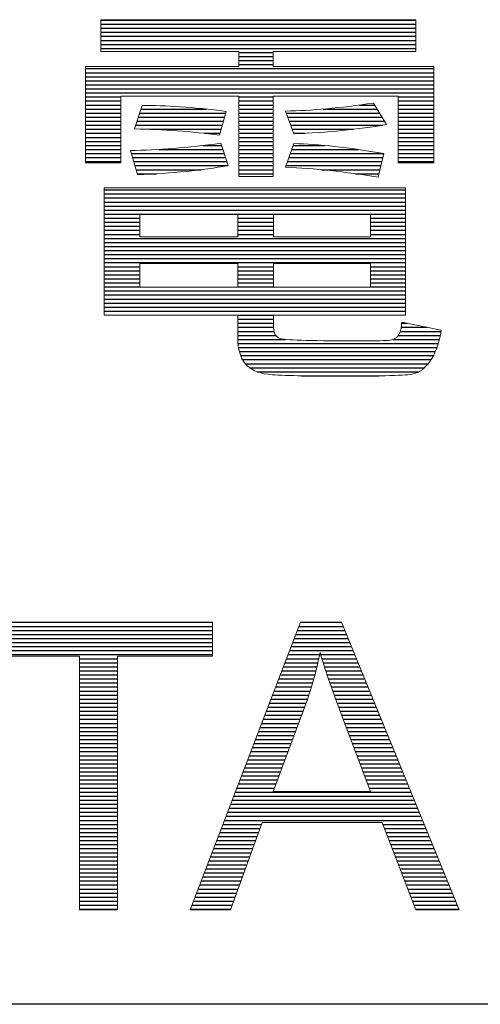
# Model space of a CAD drawing. Header units: millimetres. Extents: x 0 to 1700, y 17 to 1205.
# Tile 16 of 51: x 408 to 439, y 154 to 220. Entities that reach past the tile are written whole.
import ezdxf

# ---------------------------------------------------------------- set-up
doc = ezdxf.new("R2010")
doc.units = ezdxf.units.MM
doc.header["$LTSCALE"] = 77.505185
doc.layers.get('0').update_dxf_attribs({"linetype": 'CONTINUOUS'})
doc.layers.add('DF', color=3, linetype='CONTINUOUS')
doc.layers.add('TXT', color=7, linetype='CONTINUOUS')

# ---------------------------------------------------------------- blocks, each defined once
blk = doc.blocks.new('A$C16500')
at = {"color": 4}
for p, q in [((82.062, 18.912), (88.362, 18.912)), ((82.062, 18.831), (88.362, 18.831)), ((82.062, 18.75), (88.362, 18.75)), ((82.062, 18.669), (88.362, 18.669)), ((82.062, 18.589), (88.362, 18.589)), ((82.062, 18.508), (88.362, 18.508)), ((82.062, 18.427), (88.362, 18.427)), ((82.062, 18.346), (88.362, 18.346)), ((84.817, 18.266), (85.508, 18.266)), ((84.817, 18.185), (85.508, 18.185)), ((84.817, 18.104), (85.508, 18.104)), ((81.752, 17.943), (88.719, 17.943)), ((84.817, 18.023), (85.508, 18.023)), ((81.752, 17.862), (88.719, 17.862)), ((81.752, 17.781), (88.719, 17.781)), ((81.752, 17.7), (88.719, 17.7)), ((81.752, 17.62), (88.719, 17.62)), ((81.752, 17.539), (88.719, 17.539)), ((81.752, 17.458), (88.719, 17.458)), ((81.752, 17.377), (82.46, 17.377)), ((84.817, 17.377), (85.508, 17.377)), ((88.004, 17.377), (88.719, 17.377)), ((81.752, 17.297), (82.46, 17.297)), ((81.752, 17.216), (82.46, 17.216)), ((81.752, 17.135), (82.46, 17.135)), ((82.863, 17.135), (84.174, 17.135)), ((84.817, 17.297), (85.508, 17.297)), ((84.817, 17.216), (85.508, 17.216)), ((84.817, 17.135), (85.508, 17.135)), ((86.507, 17.135), (87.584, 17.135)), ((87.235, 17.216), (87.535, 17.216)), ((88.004, 17.297), (88.719, 17.297)), ((88.004, 17.216), (88.719, 17.216)), ((88.004, 17.135), (88.719, 17.135)), ((81.752, 17.054), (82.46, 17.054)), ((81.752, 16.974), (82.46, 16.974)), ((82.811, 16.974), (84.532, 16.974)), ((82.837, 17.054), (84.555, 17.054)), ((84.817, 17.054), (85.508, 17.054)), ((84.817, 16.974), (85.508, 16.974)), ((85.771, 17.054), (87.633, 17.054)), ((85.801, 16.974), (87.681, 16.974)), ((88.004, 17.054), (88.719, 17.054)), ((88.004, 16.974), (88.719, 16.974)), ((81.752, 16.893), (82.46, 16.893)), ((81.752, 16.812), (82.46, 16.812)), ((81.752, 16.731), (82.46, 16.731)), ((82.759, 16.812), (84.487, 16.812)), ((82.785, 16.893), (84.51, 16.893)), ((83.039, 16.731), (84.465, 16.731)), ((84.817, 16.893), (85.508, 16.893)), ((84.817, 16.812), (85.508, 16.812)), ((84.817, 16.731), (85.508, 16.731)), ((85.83, 16.893), (87.73, 16.893)), ((85.86, 16.812), (87.702, 16.812)), ((85.889, 16.731), (87.115, 16.731)), ((88.004, 16.893), (88.719, 16.893)), ((88.004, 16.812), (88.719, 16.812)), ((88.004, 16.731), (88.719, 16.731)), ((81.752, 16.651), (82.46, 16.651)), ((81.752, 16.57), (82.46, 16.57)), ((84.128, 16.651), (84.442, 16.651)), ((84.817, 16.651), (85.508, 16.651)), ((84.817, 16.57), (85.508, 16.57)), ((85.919, 16.651), (86.139, 16.651)), ((88.004, 16.651), (88.719, 16.651)), ((88.004, 16.57), (88.719, 16.57)), ((81.752, 16.489), (82.46, 16.489)), ((81.752, 16.408), (82.46, 16.408)), ((84.107, 16.408), (84.474, 16.408)), ((84.817, 16.489), (85.508, 16.489)), ((84.817, 16.408), (85.508, 16.408)), ((85.909, 16.408), (86.542, 16.408)), ((88.004, 16.489), (88.719, 16.489)), ((88.004, 16.408), (88.719, 16.408)), ((81.752, 16.328), (82.46, 16.328)), ((81.752, 16.247), (82.46, 16.247)), ((81.752, 16.166), (82.46, 16.166)), ((82.669, 16.247), (84.527, 16.247)), ((82.693, 16.166), (84.554, 16.166)), ((83.221, 16.328), (84.501, 16.328)), ((84.817, 16.328), (85.508, 16.328)), ((84.817, 16.247), (85.508, 16.247)), ((84.817, 16.166), (85.508, 16.166)), ((85.824, 16.166), (87.7, 16.166)), ((85.852, 16.247), (87.717, 16.247)), ((85.881, 16.328), (87.211, 16.328)), ((88.004, 16.328), (88.719, 16.328)), ((88.004, 16.247), (88.719, 16.247)), ((88.004, 16.166), (88.719, 16.166)), ((81.752, 16.085), (82.46, 16.085)), ((82.716, 16.085), (84.58, 16.085)), ((82.74, 16.005), (84.596, 16.005)), ((84.817, 16.085), (85.508, 16.085)), ((84.817, 16.005), (85.508, 16.005)), ((85.767, 16.005), (87.661, 16.005)), ((85.795, 16.085), (87.68, 16.085)), ((88.004, 16.085), (88.719, 16.085)), ((82.764, 15.924), (84.065, 15.924)), ((82.787, 15.843), (83.173, 15.843)), ((84.817, 15.924), (85.508, 15.924)), ((84.817, 15.843), (85.508, 15.843)), ((86.471, 15.924), (87.641, 15.924)), ((87.154, 15.843), (87.622, 15.843)), ((82.127, 15.52), (88.153, 15.52)), ((82.127, 15.439), (88.153, 15.439)), ((82.127, 15.359), (88.153, 15.359)), ((82.127, 15.278), (88.153, 15.278)), ((82.127, 15.197), (88.153, 15.197)), ((82.127, 15.116), (88.153, 15.116)), ((82.127, 15.036), (88.153, 15.036)), ((82.127, 14.955), (82.841, 14.955)), ((84.8, 14.955), (85.516, 14.955)), ((87.454, 14.955), (88.153, 14.955)), ((82.127, 14.874), (82.841, 14.874)), ((82.127, 14.793), (82.841, 14.793)), ((84.8, 14.874), (85.516, 14.874)), ((84.8, 14.793), (85.516, 14.793)), ((87.454, 14.874), (88.153, 14.874)), ((87.454, 14.793), (88.153, 14.793)), ((82.127, 14.713), (82.841, 14.713)), ((82.127, 14.632), (82.841, 14.632)), ((84.8, 14.713), (85.516, 14.713)), ((84.8, 14.632), (85.516, 14.632)), ((87.454, 14.713), (88.153, 14.713)), ((87.454, 14.632), (88.153, 14.632)), ((82.127, 14.551), (88.153, 14.551)), ((82.127, 14.47), (88.153, 14.47)), ((82.127, 14.39), (88.153, 14.39)), ((82.127, 14.309), (88.153, 14.309)), ((82.127, 14.228), (88.153, 14.228)), ((82.127, 14.147), (88.153, 14.147)), ((82.127, 14.067), (88.153, 14.067)), ((82.127, 13.986), (82.841, 13.986)), ((84.8, 13.986), (85.516, 13.986)), ((87.454, 13.986), (88.153, 13.986)), ((82.127, 13.905), (82.841, 13.905)), ((82.127, 13.824), (82.841, 13.824)), ((84.8, 13.905), (85.516, 13.905)), ((84.8, 13.824), (85.516, 13.824)), ((87.454, 13.905), (88.153, 13.905)), ((87.454, 13.824), (88.153, 13.824)), ((82.127, 13.744), (82.841, 13.744)), ((82.127, 13.663), (82.841, 13.663)), ((82.127, 13.582), (82.841, 13.582)), ((84.8, 13.744), (85.516, 13.744)), ((84.8, 13.663), (85.516, 13.663)), ((84.8, 13.582), (85.516, 13.582)), ((87.454, 13.744), (88.153, 13.744)), ((87.454, 13.663), (88.153, 13.663)), ((87.454, 13.582), (88.153, 13.582)), ((82.127, 13.501), (88.153, 13.501)), ((82.127, 13.421), (88.153, 13.421)), ((82.127, 13.34), (88.153, 13.34)), ((82.127, 13.259), (88.153, 13.259)), ((82.127, 13.178), (88.153, 13.178)), ((82.127, 13.098), (88.153, 13.098)), ((84.8, 13.017), (85.516, 13.017)), ((84.8, 12.936), (85.516, 12.936)), ((84.8, 12.855), (85.516, 12.855)), ((88.077, 12.855), (88.184, 12.855)), ((84.8, 12.775), (85.516, 12.775)), ((84.8, 12.694), (85.523, 12.694)), ((84.8, 12.613), (85.558, 12.613)), ((88.009, 12.613), (88.849, 12.613)), ((88.05, 12.694), (88.865, 12.694)), ((88.07, 12.775), (88.588, 12.775)), ((84.801, 12.532), (85.754, 12.532)), ((84.804, 12.452), (88.809, 12.452)), ((87.907, 12.532), (88.831, 12.532)), ((84.813, 12.371), (88.783, 12.371)), ((84.83, 12.29), (88.751, 12.29)), ((84.855, 12.209), (88.714, 12.209)), ((84.893, 12.129), (88.667, 12.129)), ((84.949, 12.048), (88.607, 12.048)), ((85.035, 11.967), (88.531, 11.967)), ((85.187, 11.886), (88.421, 11.886)), ((86.073, 11.806), (87.62, 11.806)), ((79.74, 6.88), (84.293, 6.88)), ((79.74, 6.799), (84.293, 6.799)), ((79.74, 6.718), (84.293, 6.718)), ((85.991, 6.718), (86.939, 6.718)), ((86.022, 6.799), (86.906, 6.799)), ((86.053, 6.88), (86.873, 6.88)), ((79.74, 6.638), (84.293, 6.638)), ((79.74, 6.557), (84.293, 6.557)), ((85.929, 6.557), (87.005, 6.557)), ((85.96, 6.638), (86.972, 6.638)), ((79.74, 6.476), (84.293, 6.476)), ((79.74, 6.395), (84.293, 6.395)), ((79.74, 6.315), (84.293, 6.315)), ((85.836, 6.315), (87.104, 6.315)), ((85.867, 6.395), (87.071, 6.395)), ((85.898, 6.476), (87.038, 6.476)), ((79.74, 6.234), (84.293, 6.234)), ((81.633, 6.153), (82.392, 6.153)), ((85.774, 6.153), (86.419, 6.153)), ((85.805, 6.234), (86.436, 6.234)), ((86.458, 6.234), (87.137, 6.234)), ((86.482, 6.153), (87.171, 6.153)), ((81.633, 6.072), (82.392, 6.072)), ((81.633, 5.992), (82.392, 5.992)), ((81.633, 5.911), (82.392, 5.911)), ((85.681, 5.911), (86.362, 5.911)), ((85.712, 5.992), (86.382, 5.992)), ((85.743, 6.072), (86.401, 6.072)), ((86.507, 6.072), (87.204, 6.072)), ((86.532, 5.992), (87.237, 5.992)), ((86.559, 5.911), (87.27, 5.911)), ((81.633, 5.83), (82.392, 5.83)), ((81.633, 5.749), (82.392, 5.749)), ((85.618, 5.749), (86.319, 5.749)), ((85.649, 5.83), (86.341, 5.83)), ((86.585, 5.83), (87.303, 5.83)), ((86.613, 5.749), (87.336, 5.749)), ((81.633, 5.669), (82.392, 5.669)), ((81.633, 5.588), (82.392, 5.588)), ((85.556, 5.588), (86.272, 5.588)), ((85.587, 5.669), (86.296, 5.669)), ((86.641, 5.669), (87.369, 5.669)), ((86.669, 5.588), (87.402, 5.588)), ((81.633, 5.507), (82.392, 5.507)), ((81.633, 5.426), (82.392, 5.426)), ((81.633, 5.346), (82.392, 5.346)), ((85.463, 5.346), (86.194, 5.346)), ((85.494, 5.426), (86.221, 5.426)), ((85.525, 5.507), (86.247, 5.507)), ((86.698, 5.507), (87.435, 5.507)), ((86.727, 5.426), (87.468, 5.426)), ((86.756, 5.346), (87.501, 5.346)), ((81.633, 5.265), (82.392, 5.265)), ((81.633, 5.184), (82.392, 5.184)), ((85.401, 5.184), (86.136, 5.184)), ((85.432, 5.265), (86.165, 5.265)), ((86.786, 5.265), (87.534, 5.265)), ((86.816, 5.184), (87.567, 5.184)), ((81.633, 5.103), (82.392, 5.103)), ((81.633, 5.023), (82.392, 5.023)), ((81.633, 4.942), (82.392, 4.942)), ((85.308, 4.942), (86.046, 4.942)), ((85.339, 5.023), (86.076, 5.023)), ((85.37, 5.103), (86.106, 5.103)), ((86.846, 5.103), (87.6, 5.103)), ((86.876, 5.023), (87.633, 5.023)), ((86.907, 4.942), (87.666, 4.942)), ((81.633, 4.861), (82.392, 4.861)), ((81.633, 4.78), (82.392, 4.78)), ((85.246, 4.78), (85.985, 4.78)), ((85.277, 4.861), (86.015, 4.861)), ((86.937, 4.861), (87.699, 4.861)), ((86.968, 4.78), (87.732, 4.78)), ((81.633, 4.7), (82.392, 4.7)), ((81.633, 4.619), (82.392, 4.619)), ((81.633, 4.538), (82.392, 4.538)), ((85.153, 4.538), (85.894, 4.538)), ((85.184, 4.619), (85.924, 4.619)), ((85.215, 4.7), (85.955, 4.7)), ((86.998, 4.7), (87.765, 4.7)), ((87.029, 4.619), (87.798, 4.619)), ((87.059, 4.538), (87.832, 4.538)), ((81.633, 4.457), (82.392, 4.457)), ((81.633, 4.377), (82.392, 4.377)), ((85.091, 4.377), (85.834, 4.377)), ((85.122, 4.457), (85.864, 4.457)), ((87.09, 4.457), (87.865, 4.457)), ((87.12, 4.377), (87.898, 4.377)), ((81.633, 4.296), (82.392, 4.296)), ((81.633, 4.215), (82.392, 4.215)), ((81.633, 4.134), (82.392, 4.134)), ((84.998, 4.134), (85.743, 4.134)), ((85.029, 4.215), (85.773, 4.215)), ((85.06, 4.296), (85.803, 4.296)), ((87.151, 4.296), (87.931, 4.296)), ((87.181, 4.215), (87.964, 4.215)), ((87.212, 4.134), (87.997, 4.134)), ((81.633, 4.054), (82.392, 4.054)), ((81.633, 3.973), (82.392, 3.973)), ((84.936, 3.973), (85.682, 3.973)), ((84.967, 4.054), (85.713, 4.054)), ((87.242, 4.054), (88.03, 4.054)), ((87.273, 3.973), (88.063, 3.973)), ((81.633, 3.892), (82.392, 3.892)), ((81.633, 3.811), (82.392, 3.811)), ((84.874, 3.811), (85.622, 3.811)), ((84.905, 3.892), (85.652, 3.892)), ((87.303, 3.892), (88.096, 3.892)), ((87.334, 3.811), (88.129, 3.811)), ((81.633, 3.731), (82.392, 3.731)), ((81.633, 3.65), (82.392, 3.65)), ((81.633, 3.569), (82.392, 3.569)), ((84.781, 3.569), (85.531, 3.569)), ((84.812, 3.65), (85.561, 3.65)), ((84.843, 3.731), (85.591, 3.731)), ((87.364, 3.731), (88.162, 3.731)), ((87.395, 3.65), (88.195, 3.65)), ((87.425, 3.569), (88.228, 3.569)), ((81.633, 3.488), (82.392, 3.488)), ((81.633, 3.408), (82.392, 3.408)), ((84.719, 3.408), (88.294, 3.408)), ((84.75, 3.488), (88.261, 3.488)), ((81.633, 3.327), (82.392, 3.327)), ((81.633, 3.246), (82.392, 3.246)), ((81.633, 3.165), (82.392, 3.165)), ((84.626, 3.165), (88.393, 3.165)), ((84.657, 3.246), (88.36, 3.246)), ((84.688, 3.327), (88.327, 3.327)), ((81.633, 3.085), (82.392, 3.085)), ((81.633, 3.004), (82.392, 3.004)), ((84.564, 3.004), (88.459, 3.004)), ((84.595, 3.085), (88.426, 3.085)), ((81.633, 2.923), (82.392, 2.923)), ((81.633, 2.842), (82.392, 2.842)), ((81.633, 2.762), (82.392, 2.762)), ((84.471, 2.762), (85.242, 2.762)), ((84.502, 2.842), (85.272, 2.842)), ((84.533, 2.923), (88.493, 2.923)), ((87.7, 2.842), (88.526, 2.842)), ((87.731, 2.762), (88.559, 2.762)), ((81.633, 2.681), (82.392, 2.681)), ((81.633, 2.6), (82.392, 2.6)), ((84.409, 2.6), (85.184, 2.6)), ((84.44, 2.681), (85.213, 2.681)), ((87.762, 2.681), (88.592, 2.681)), ((87.793, 2.6), (88.625, 2.6)), ((81.633, 2.519), (82.392, 2.519)), ((81.633, 2.439), (82.392, 2.439)), ((84.347, 2.439), (85.126, 2.439)), ((84.378, 2.519), (85.155, 2.519)), ((87.825, 2.519), (88.658, 2.519)), ((87.856, 2.439), (88.691, 2.439)), ((81.633, 2.358), (82.392, 2.358)), ((81.633, 2.277), (82.392, 2.277)), ((81.633, 2.196), (82.392, 2.196)), ((84.253, 2.196), (85.038, 2.196)), ((84.284, 2.277), (85.067, 2.277)), ((84.315, 2.358), (85.096, 2.358)), ((87.887, 2.358), (88.724, 2.358)), ((87.918, 2.277), (88.757, 2.277)), ((87.949, 2.196), (88.79, 2.196)), ((81.633, 2.116), (82.392, 2.116)), ((81.633, 2.035), (82.392, 2.035)), ((84.191, 2.035), (84.979, 2.035)), ((84.222, 2.116), (85.009, 2.116)), ((87.98, 2.116), (88.823, 2.116)), ((88.011, 2.035), (88.856, 2.035)), ((81.633, 1.954), (82.392, 1.954)), ((81.633, 1.873), (82.392, 1.873)), ((81.633, 1.793), (82.392, 1.793)), ((84.098, 1.793), (84.892, 1.793)), ((84.129, 1.873), (84.921, 1.873)), ((84.16, 1.954), (84.95, 1.954)), ((88.042, 1.954), (88.889, 1.954)), ((88.073, 1.873), (88.922, 1.873)), ((88.104, 1.793), (88.955, 1.793)), ((81.633, 1.712), (82.392, 1.712)), ((81.633, 1.631), (82.392, 1.631)), ((84.036, 1.631), (84.833, 1.631)), ((84.067, 1.712), (84.863, 1.712)), ((88.135, 1.712), (88.988, 1.712)), ((88.167, 1.631), (89.021, 1.631)), ((81.633, 1.55), (82.392, 1.55)), ((81.633, 1.47), (82.392, 1.47)), ((81.633, 1.389), (82.392, 1.389)), ((83.943, 1.389), (84.746, 1.389)), ((83.974, 1.47), (84.775, 1.47)), ((84.005, 1.55), (84.804, 1.55)), ((88.198, 1.55), (89.054, 1.55)), ((88.229, 1.47), (89.087, 1.47)), ((88.26, 1.389), (89.12, 1.389)), ((81.633, 1.308), (82.392, 1.308)), ((81.633, 1.227), (82.392, 1.227)), ((83.881, 1.227), (84.687, 1.227)), ((83.912, 1.308), (84.716, 1.308)), ((88.291, 1.308), (89.154, 1.308)), ((88.322, 1.227), (89.187, 1.227)), ((81.633, 1.147), (82.392, 1.147)), ((83.85, 1.147), (84.658, 1.147)), ((88.353, 1.147), (89.22, 1.147))]:
    blk.add_line(p, q, dxfattribs=at)
at = {"color": 4, "lineweight": 5}
for points in [[(82.062, 18.287), (82.062, 18.287), (82.062, 18.921), (82.062, 18.921)], [(82.062, 18.921), (82.062, 18.921), (88.362, 18.921), (88.362, 18.921)], [(88.362, 18.921), (88.362, 18.921), (88.362, 18.287), (88.362, 18.287)], [(84.817, 18.287), (84.817, 18.287), (82.062, 18.287), (82.062, 18.287)], [(84.817, 17.986), (84.817, 17.986), (84.817, 18.287), (84.817, 18.287)], [(88.362, 18.287), (88.362, 18.287), (85.508, 18.287), (85.508, 18.287)], [(85.508, 18.287), (85.508, 18.287), (85.508, 17.986), (85.508, 17.986)], [(81.752, 16.063), (81.752, 16.063), (81.752, 17.986), (81.752, 17.986)], [(81.752, 17.986), (81.752, 17.986), (84.817, 17.986), (84.817, 17.986)], [(85.508, 17.986), (85.508, 17.986), (88.719, 17.986), (88.719, 17.986)], [(88.719, 17.986), (88.719, 17.986), (88.719, 16.063), (88.719, 16.063)], [(84.817, 17.396), (84.817, 17.396), (82.46, 17.396), (82.46, 17.396)], [(82.46, 17.396), (82.46, 17.396), (82.46, 16.063), (82.46, 16.063)], [(84.817, 15.791), (84.817, 15.791), (84.817, 17.396), (84.817, 17.396)], [(88.004, 17.396), (88.004, 17.396), (85.508, 17.396), (85.508, 17.396)], [(85.508, 17.396), (85.508, 17.396), (85.508, 15.791), (85.508, 15.791)], [(88.004, 16.063), (88.004, 16.063), (88.004, 17.396), (88.004, 17.396)], [(82.736, 16.739), (82.736, 16.739), (82.886, 17.206), (82.886, 17.206)], [(82.886, 17.206), (83.345, 17.213), (83.904, 17.174), (84.564, 17.088)], [(85.756, 17.095), (86.268, 17.104), (86.853, 17.157), (87.511, 17.255)], [(87.511, 17.255), (87.511, 17.255), (87.772, 16.824), (87.772, 16.824)], [(84.564, 17.088), (84.564, 17.088), (84.431, 16.613), (84.431, 16.613)], [(85.923, 16.64), (85.923, 16.64), (85.756, 17.095), (85.756, 17.095)], [(84.431, 16.613), (83.872, 16.689), (83.308, 16.731), (82.736, 16.739)], [(87.772, 16.824), (87.209, 16.729), (86.591, 16.668), (85.923, 16.64)], [(82.651, 16.307), (83.198, 16.313), (83.801, 16.362), (84.459, 16.454)], [(84.459, 16.454), (84.459, 16.454), (84.606, 16.006), (84.606, 16.006)], [(85.756, 15.974), (85.756, 15.974), (85.923, 16.446), (85.923, 16.446)], [(85.923, 16.446), (86.415, 16.435), (87.015, 16.368), (87.719, 16.246)], [(82.793, 15.825), (82.793, 15.825), (82.651, 16.307), (82.651, 16.307)], [(87.719, 16.246), (87.719, 16.246), (87.605, 15.775), (87.605, 15.775)], [(82.46, 16.063), (82.46, 16.063), (81.752, 16.063), (81.752, 16.063)], [(84.606, 16.006), (84.089, 15.912), (83.484, 15.851), (82.793, 15.825)], [(87.605, 15.775), (86.944, 15.883), (86.328, 15.95), (85.756, 15.974)], [(88.719, 16.063), (88.719, 16.063), (88.004, 16.063), (88.004, 16.063)], [(85.508, 15.791), (85.508, 15.791), (84.817, 15.791), (84.817, 15.791)], [(82.127, 13.019), (82.127, 13.019), (82.127, 15.564), (82.127, 15.564)], [(82.127, 15.564), (82.127, 15.564), (88.153, 15.564), (88.153, 15.564)], [(88.153, 15.564), (88.153, 15.564), (88.153, 13.019), (88.153, 13.019)], [(84.8, 15.031), (84.8, 15.031), (82.841, 15.031), (82.841, 15.031)], [(82.841, 15.031), (82.841, 15.031), (82.841, 14.584), (82.841, 14.584)], [(84.8, 14.584), (84.8, 14.584), (84.8, 15.031), (84.8, 15.031)], [(87.454, 15.031), (87.454, 15.031), (85.516, 15.031), (85.516, 15.031)], [(85.516, 15.031), (85.516, 15.031), (85.516, 14.584), (85.516, 14.584)], [(87.454, 14.584), (87.454, 14.584), (87.454, 15.031), (87.454, 15.031)], [(82.841, 14.584), (82.841, 14.584), (84.8, 14.584), (84.8, 14.584)], [(85.516, 14.584), (85.516, 14.584), (87.454, 14.584), (87.454, 14.584)], [(84.8, 14.052), (84.8, 14.052), (82.841, 14.052), (82.841, 14.052)], [(82.841, 14.052), (82.841, 14.052), (82.841, 13.576), (82.841, 13.576)], [(84.8, 13.576), (84.8, 13.576), (84.8, 14.052), (84.8, 14.052)], [(87.454, 14.052), (87.454, 14.052), (85.516, 14.052), (85.516, 14.052)], [(85.516, 14.052), (85.516, 14.052), (85.516, 13.576), (85.516, 13.576)], [(87.454, 13.576), (87.454, 13.576), (87.454, 14.052), (87.454, 14.052)], [(82.841, 13.576), (82.841, 13.576), (84.8, 13.576), (84.8, 13.576)], [(85.516, 13.576), (85.516, 13.576), (87.454, 13.576), (87.454, 13.576)], [(84.8, 13.019), (84.8, 13.019), (82.127, 13.019), (82.127, 13.019)], [(84.8, 12.552), (84.8, 12.552), (84.8, 13.019), (84.8, 13.019)], [(88.153, 13.019), (88.153, 13.019), (85.516, 13.019), (85.516, 13.019)], [(85.516, 13.019), (85.516, 13.019), (85.516, 12.767), (85.516, 12.767)], [(88.012, 12.617), (88.055, 12.682), (88.077, 12.768), (88.077, 12.877)], [(88.077, 12.877), (88.077, 12.877), (88.869, 12.718), (88.869, 12.718)], [(85.516, 12.767), (85.516, 12.653), (85.559, 12.581), (85.644, 12.551)], [(87.807, 12.512), (87.9, 12.517), (87.969, 12.552), (88.012, 12.617)], [(88.869, 12.718), (88.823, 12.448), (88.749, 12.241), (88.646, 12.098)], [(84.947, 12.05), (84.849, 12.168), (84.8, 12.336), (84.8, 12.552)], [(85.404, 11.836), (85.197, 11.861), (85.045, 11.932), (84.947, 12.05)], [(88.646, 12.098), (88.543, 11.957), (88.431, 11.871), (88.309, 11.843)], [(79.74, 6.882), (79.74, 6.882), (84.293, 6.882), (84.293, 6.882)], [(83.846, 1.137), (83.846, 1.137), (86.054, 6.882), (86.054, 6.882)], [(84.293, 6.882), (84.293, 6.882), (84.293, 6.204), (84.293, 6.204)], [(86.054, 6.882), (86.054, 6.882), (86.872, 6.882), (86.872, 6.882)], [(86.872, 6.882), (86.872, 6.882), (89.224, 1.137), (89.224, 1.137)], [(81.633, 6.204), (81.633, 6.204), (79.74, 6.204), (79.74, 6.204)], [(81.633, 1.137), (81.633, 1.137), (81.633, 6.204), (81.633, 6.204)], [(84.293, 6.204), (84.293, 6.204), (82.392, 6.204), (82.392, 6.204)], [(82.392, 6.204), (82.392, 6.204), (82.392, 1.137), (82.392, 1.137)], [(86.445, 6.279), (86.372, 5.909), (86.269, 5.544), (86.135, 5.18)], [(86.852, 5.087), (86.67, 5.57), (86.534, 5.967), (86.445, 6.279)], [(86.135, 5.18), (86.135, 5.18), (85.504, 3.496), (85.504, 3.496)], [(87.453, 3.496), (87.453, 3.496), (86.852, 5.087), (86.852, 5.087)], [(85.504, 3.496), (85.504, 3.496), (87.453, 3.496), (87.453, 3.496)], [(85.284, 2.877), (85.284, 2.877), (84.654, 1.137), (84.654, 1.137)], [(87.687, 2.877), (87.687, 2.877), (85.284, 2.877), (85.284, 2.877)], [(88.357, 1.137), (88.357, 1.137), (87.687, 2.877), (87.687, 2.877)], [(82.392, 1.137), (82.392, 1.137), (81.633, 1.137), (81.633, 1.137)], [(84.654, 1.137), (84.654, 1.137), (83.846, 1.137), (83.846, 1.137)], [(89.224, 1.137), (89.224, 1.137), (88.357, 1.137), (88.357, 1.137)]]:
    blk.add_open_spline(points, degree=3, dxfattribs=at)
for points, knots in [([(85.644, 12.551), (85.73, 12.519), (86.214, 12.503), (87.098, 12.503), (87.098, 12.503), (87.476, 12.503), (87.712, 12.506), (87.807, 12.512)], [0.7368421, 0.7368421, 0.7368421, 0.7368421, 0.7894737, 0.7894737, 0.7894737, 0.7894737, 0.8421053, 0.8421053, 0.8421053, 0.8421053]), ([(88.309, 11.843), (88.187, 11.814), (87.686, 11.8), (86.809, 11.8), (86.809, 11.8), (86.079, 11.8), (85.612, 11.812), (85.404, 11.836)], [0.1052632, 0.1052632, 0.1052632, 0.1052632, 0.1578947, 0.1578947, 0.1578947, 0.1578947, 0.2105263, 0.2105263, 0.2105263, 0.2105263])]:
    blk.add_open_spline(points, degree=3, knots=knots, dxfattribs=at)

msp = doc.modelspace()

# ---------------------------------------------------------------- linework, layer by layer
at = {"layer": 'DF'}
msp.add_line((810, 154.391), (30, 154.391), dxfattribs=at)

# ---------------------------------------------------------------- block references
at = {"layer": 'TXT', "xscale": 3.321734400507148, "yscale": 3.321734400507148, "zscale": 3.321734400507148}
msp.add_blockref('A$C16500', (140.906, 156.892), dxfattribs=at)

doc.saveas('drawing.dxf')
